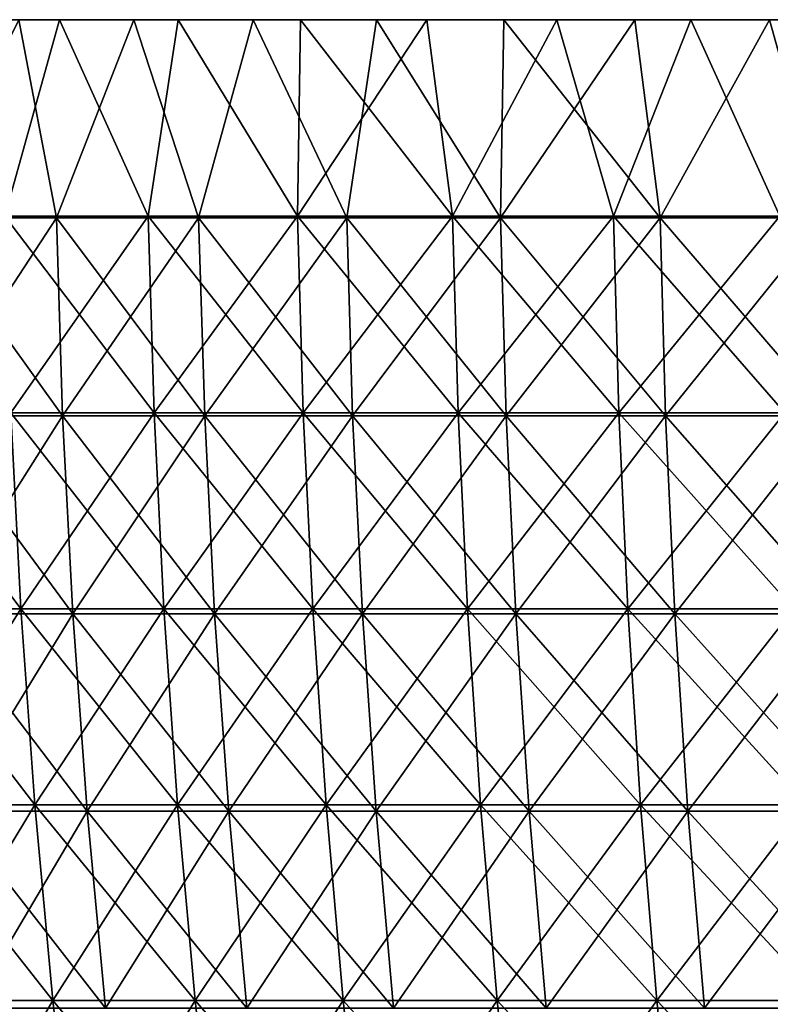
# Model space of a CAD drawing. Header units: millimetres. Extents: x -250 to 250, y 3898 to 4150.
# Tile 82 of 256: x -204 to -180, y 4119 to 4150. Entities that reach past the tile are written whole.
import ezdxf

# ---------------------------------------------------------------- set-up
doc = ezdxf.new("R2010")
doc.units = ezdxf.units.MM
doc.header["$LTSCALE"] = 5.599365
for name, color, linetype in [('1', 7, 'CONTINUOUS'), ('2', 7, 'CONTINUOUS'), ('3', 7, 'CONTINUOUS'), ('4', 7, 'CONTINUOUS'), ('5', 7, 'CONTINUOUS')]:
    doc.layers.add(name, color=color, linetype=linetype)

msp = doc.modelspace()

# ---------------------------------------------------------------- linework, layer by layer
at = {"layer": '1', "color": 251, "linetype": 'Continuous', "true_color": 0x504f50}
for points in [[(-205.883, 4150, 141.817), (-202.254, 4150, 146.946), (-199.895, 4150, 146.785), (-205.883, 4150, 141.817)], [(-203.549, 4150, 141.674), (-205.883, 4150, 141.817), (-199.895, 4150, 146.785), (-203.549, 4150, 141.674)], [(-202.254, 4150, -146.946), (-205.883, 4150, -141.817), (-199.895, 4150, -146.785), (-202.254, 4150, -146.946)], [(-199.895, 4150, -146.785), (-205.883, 4150, -141.817), (-203.55, 4150, -141.674), (-199.895, 4150, -146.785)], [(-202.254, 4150, 146.946), (-198.498, 4150, 151.983), (-196.113, 4150, 151.802), (-202.254, 4150, 146.946)], [(-199.895, 4150, 146.785), (-202.254, 4150, 146.946), (-196.113, 4150, 151.802), (-199.895, 4150, 146.785)], [(-198.498, 4150, -151.983), (-202.254, 4150, -146.946), (-196.113, 4150, -151.802), (-198.498, 4150, -151.983)], [(-196.113, 4150, -151.802), (-202.254, 4150, -146.946), (-199.895, 4150, -146.785), (-196.113, 4150, -151.802)], [(-198.498, 4150, 151.983), (-194.616, 4150, 156.923), (-192.204, 4150, 156.722), (-198.498, 4150, 151.983)], [(-196.113, 4150, 151.802), (-198.498, 4150, 151.983), (-192.204, 4150, 156.722), (-196.113, 4150, 151.802)], [(-194.616, 4150, -156.923), (-198.498, 4150, -151.983), (-192.204, 4150, -156.721), (-194.616, 4150, -156.923)], [(-192.204, 4150, -156.721), (-198.498, 4150, -151.983), (-196.113, 4150, -151.802), (-192.204, 4150, -156.721)], [(-194.616, 4150, 156.923), (-190.611, 4150, 161.764), (-188.172, 4150, 161.541), (-194.616, 4150, 156.923)], [(-192.204, 4150, 156.722), (-194.616, 4150, 156.923), (-188.172, 4150, 161.541), (-192.204, 4150, 156.722)], [(-190.611, 4150, -161.764), (-194.616, 4150, -156.923), (-188.172, 4150, -161.54), (-190.611, 4150, -161.764)], [(-188.172, 4150, -161.54), (-194.616, 4150, -156.923), (-192.204, 4150, -156.721), (-188.172, 4150, -161.54)], [(-190.611, 4150, 161.764), (-186.485, 4150, 166.503), (-184.019, 4150, 166.256), (-190.611, 4150, 161.764)], [(-188.172, 4150, 161.541), (-190.611, 4150, 161.764), (-184.019, 4150, 166.256), (-188.172, 4150, 161.541)], [(-186.485, 4150, -166.503), (-190.611, 4150, -161.764), (-184.019, 4150, -166.255), (-186.485, 4150, -166.503)], [(-184.019, 4150, -166.255), (-190.611, 4150, -161.764), (-188.172, 4150, -161.54), (-184.019, 4150, -166.255)], [(-186.485, 4150, 166.503), (-182.242, 4150, 171.137), (-179.749, 4150, 170.864), (-186.485, 4150, 166.503)], [(-184.019, 4150, 166.256), (-186.485, 4150, 166.503), (-179.749, 4150, 170.864), (-184.019, 4150, 166.256)], [(-182.242, 4150, -171.137), (-186.485, 4150, -166.503), (-179.749, 4150, -170.864), (-182.242, 4150, -171.137)], [(-179.749, 4150, -170.864), (-186.485, 4150, -166.503), (-184.019, 4150, -166.255), (-179.749, 4150, -170.864)], [(-182.242, 4150, 171.137), (-177.884, 4150, 175.662), (-175.362, 4150, 175.363), (-182.242, 4150, 171.137)], [(-179.749, 4150, 170.864), (-182.242, 4150, 171.137), (-175.362, 4150, 175.363), (-179.749, 4150, 170.864)], [(-177.884, 4150, -175.662), (-182.242, 4150, -171.137), (-175.363, 4150, -175.362), (-177.884, 4150, -175.662)], [(-175.363, 4150, -175.362), (-182.242, 4150, -171.137), (-179.749, 4150, -170.864), (-175.363, 4150, -175.362)]]:
    msp.add_3dface(points, dxfattribs=at)
at = {"layer": '2', "color": 251, "linetype": 'Continuous', "true_color": 0x504f50}
for points in [[(-205.883, 4150, -141.817), (-202.254, 4150, -146.946), (-203.986, 4143.772, -144.399), (-205.883, 4150, -141.817)], [(-202.254, 4150, -146.946), (-199.442, 4143.772, -150.612), (-203.986, 4143.772, -144.399), (-202.254, 4150, -146.946)], [(-202.254, 4150, -146.946), (-198.498, 4150, -151.983), (-199.442, 4143.772, -150.612), (-202.254, 4150, -146.946)], [(-198.498, 4150, -151.983), (-194.71, 4143.772, -156.682), (-199.442, 4143.772, -150.612), (-198.498, 4150, -151.983)], [(-198.498, 4150, -151.983), (-194.616, 4150, -156.923), (-194.71, 4143.772, -156.682), (-198.498, 4150, -151.983)], [(-194.616, 4150, -156.923), (-190.611, 4150, -161.764), (-194.71, 4143.772, -156.682), (-194.616, 4150, -156.923)], [(-190.611, 4150, -161.764), (-189.792, 4143.772, -162.604), (-194.71, 4143.772, -156.682), (-190.611, 4150, -161.764)], [(-190.611, 4150, -161.764), (-186.485, 4150, -166.503), (-189.792, 4143.772, -162.604), (-190.611, 4150, -161.764)], [(-186.485, 4150, -166.503), (-184.695, 4143.772, -168.372), (-189.792, 4143.772, -162.604), (-186.485, 4150, -166.503)], [(-186.485, 4150, -166.503), (-182.242, 4150, -171.137), (-184.695, 4143.772, -168.372), (-186.485, 4150, -166.503)], [(-182.242, 4150, -171.137), (-179.422, 4143.772, -173.979), (-184.695, 4143.772, -168.372), (-182.242, 4150, -171.137)], [(-182.242, 4150, -171.137), (-177.884, 4150, -175.662), (-179.422, 4143.772, -173.979), (-182.242, 4150, -171.137)], [(-199.442, 4143.772, -150.612), (-203.796, 4137.541, -144.264), (-203.986, 4143.772, -144.399), (-199.442, 4143.772, -150.612)], [(-199.256, 4137.541, -150.471), (-203.796, 4137.541, -144.264), (-199.442, 4143.772, -150.612), (-199.256, 4137.541, -150.471)], [(-194.71, 4143.772, -156.682), (-199.256, 4137.541, -150.471), (-199.442, 4143.772, -150.612), (-194.71, 4143.772, -156.682)], [(-194.528, 4137.541, -156.536), (-199.256, 4137.541, -150.471), (-194.71, 4143.772, -156.682), (-194.528, 4137.541, -156.536)], [(-189.792, 4143.772, -162.604), (-194.528, 4137.541, -156.536), (-194.71, 4143.772, -156.682), (-189.792, 4143.772, -162.604)], [(-189.615, 4137.541, -162.452), (-194.528, 4137.541, -156.536), (-189.792, 4143.772, -162.604), (-189.615, 4137.541, -162.452)], [(-184.695, 4143.772, -168.372), (-189.615, 4137.541, -162.452), (-189.792, 4143.772, -162.604), (-184.695, 4143.772, -168.372)], [(-184.523, 4137.541, -168.215), (-189.615, 4137.541, -162.452), (-184.695, 4143.772, -168.372), (-184.523, 4137.541, -168.215)], [(-179.422, 4143.772, -173.979), (-184.523, 4137.541, -168.215), (-184.695, 4143.772, -168.372), (-179.422, 4143.772, -173.979)], [(-179.255, 4137.541, -173.817), (-184.523, 4137.541, -168.215), (-179.422, 4143.772, -173.979), (-179.255, 4137.541, -173.817)], [(-203.479, 4131.318, -144.04), (-207.818, 4131.318, -137.705), (-203.796, 4137.541, -144.264), (-203.479, 4131.318, -144.04)], [(-199.256, 4137.541, -150.471), (-203.479, 4131.318, -144.04), (-203.796, 4137.541, -144.264), (-199.256, 4137.541, -150.471)], [(-198.946, 4131.318, -150.237), (-203.479, 4131.318, -144.04), (-199.256, 4137.541, -150.471), (-198.946, 4131.318, -150.237)], [(-194.528, 4137.541, -156.536), (-198.946, 4131.318, -150.237), (-199.256, 4137.541, -150.471), (-194.528, 4137.541, -156.536)], [(-194.226, 4131.318, -156.293), (-198.946, 4131.318, -150.237), (-194.528, 4137.541, -156.536), (-194.226, 4131.318, -156.293)], [(-189.615, 4137.541, -162.452), (-194.226, 4131.318, -156.293), (-194.528, 4137.541, -156.536), (-189.615, 4137.541, -162.452)], [(-189.32, 4131.318, -162.2), (-194.226, 4131.318, -156.293), (-189.615, 4137.541, -162.452), (-189.32, 4131.318, -162.2)], [(-184.523, 4137.541, -168.215), (-189.32, 4131.318, -162.2), (-189.615, 4137.541, -162.452), (-184.523, 4137.541, -168.215)], [(-184.236, 4131.318, -167.953), (-189.32, 4131.318, -162.2), (-184.523, 4137.541, -168.215), (-184.236, 4131.318, -167.953)], [(-179.255, 4137.541, -173.817), (-184.236, 4131.318, -167.953), (-184.523, 4137.541, -168.215), (-179.255, 4137.541, -173.817)], [(-178.976, 4131.318, -173.547), (-184.236, 4131.318, -167.953), (-179.255, 4137.541, -173.817), (-178.976, 4131.318, -173.547)], [(-203.479, 4131.318, -144.04), (-207.365, 4125.107, -137.405), (-207.818, 4131.318, -137.705), (-203.479, 4131.318, -144.04)], [(-203.035, 4125.107, -143.726), (-207.365, 4125.107, -137.405), (-203.479, 4131.318, -144.04), (-203.035, 4125.107, -143.726)], [(-198.946, 4131.318, -150.237), (-203.035, 4125.107, -143.726), (-203.479, 4131.318, -144.04), (-198.946, 4131.318, -150.237)], [(-198.513, 4125.107, -149.91), (-203.035, 4125.107, -143.726), (-198.946, 4131.318, -150.237), (-198.513, 4125.107, -149.91)], [(-194.226, 4131.318, -156.293), (-198.513, 4125.107, -149.91), (-198.946, 4131.318, -150.237), (-194.226, 4131.318, -156.293)], [(-193.802, 4125.107, -155.952), (-198.513, 4125.107, -149.91), (-194.226, 4131.318, -156.293), (-193.802, 4125.107, -155.952)], [(-189.32, 4131.318, -162.2), (-193.802, 4125.107, -155.952), (-194.226, 4131.318, -156.293), (-189.32, 4131.318, -162.2)], [(-188.908, 4125.107, -161.846), (-193.802, 4125.107, -155.952), (-189.32, 4131.318, -162.2), (-188.908, 4125.107, -161.846)], [(-184.236, 4131.318, -167.953), (-188.908, 4125.107, -161.846), (-189.32, 4131.318, -162.2), (-184.236, 4131.318, -167.953)], [(-183.834, 4125.107, -167.587), (-188.908, 4125.107, -161.846), (-184.236, 4131.318, -167.953), (-183.834, 4125.107, -167.587)], [(-178.976, 4131.318, -173.547), (-183.834, 4125.107, -167.587), (-184.236, 4131.318, -167.953), (-178.976, 4131.318, -173.547)], [(-178.586, 4125.107, -173.169), (-183.834, 4125.107, -167.587), (-178.976, 4131.318, -173.547), (-178.586, 4125.107, -173.169)], [(-203.035, 4125.107, -143.726), (-206.783, 4118.911, -137.019), (-207.365, 4125.107, -137.405), (-203.035, 4125.107, -143.726)], [(-202.465, 4118.911, -143.322), (-206.783, 4118.911, -137.019), (-203.035, 4125.107, -143.726), (-202.465, 4118.911, -143.322)], [(-198.513, 4125.107, -149.91), (-202.465, 4118.911, -143.322), (-203.035, 4125.107, -143.726), (-198.513, 4125.107, -149.91)], [(-197.956, 4118.911, -149.489), (-202.465, 4118.911, -143.322), (-198.513, 4125.107, -149.91), (-197.956, 4118.911, -149.489)], [(-193.802, 4125.107, -155.952), (-197.956, 4118.911, -149.489), (-198.513, 4125.107, -149.91), (-193.802, 4125.107, -155.952)], [(-193.258, 4118.911, -155.514), (-197.956, 4118.911, -149.489), (-193.802, 4125.107, -155.952), (-193.258, 4118.911, -155.514)], [(-188.908, 4125.107, -161.846), (-193.258, 4118.911, -155.514), (-193.802, 4125.107, -155.952), (-188.908, 4125.107, -161.846)], [(-188.378, 4118.911, -161.392), (-193.258, 4118.911, -155.514), (-188.908, 4125.107, -161.846), (-188.378, 4118.911, -161.392)], [(-183.834, 4125.107, -167.587), (-188.378, 4118.911, -161.392), (-188.908, 4125.107, -161.846), (-183.834, 4125.107, -167.587)], [(-183.318, 4118.911, -167.117), (-188.378, 4118.911, -161.392), (-183.834, 4125.107, -167.587), (-183.318, 4118.911, -167.117)], [(-178.586, 4125.107, -173.169), (-183.318, 4118.911, -167.117), (-183.834, 4125.107, -167.587), (-178.586, 4125.107, -173.169)], [(-178.085, 4118.911, -172.683), (-183.318, 4118.911, -167.117), (-178.586, 4125.107, -173.169), (-178.085, 4118.911, -172.683)], [(-202.465, 4118.911, -143.322), (-206.072, 4112.734, -136.548), (-206.783, 4118.911, -137.019), (-202.465, 4118.911, -143.322)], [(-201.77, 4112.734, -142.83), (-206.072, 4112.734, -136.548), (-202.465, 4118.911, -143.322), (-201.77, 4112.734, -142.83)], [(-197.956, 4118.911, -149.489), (-201.77, 4112.734, -142.83), (-202.465, 4118.911, -143.322), (-197.956, 4118.911, -149.489)], [(-197.275, 4112.734, -148.975), (-201.77, 4112.734, -142.83), (-197.956, 4118.911, -149.489), (-197.275, 4112.734, -148.975)], [(-193.258, 4118.911, -155.514), (-197.275, 4112.734, -148.975), (-197.956, 4118.911, -149.489), (-193.258, 4118.911, -155.514)], [(-192.594, 4112.734, -154.98), (-197.275, 4112.734, -148.975), (-193.258, 4118.911, -155.514), (-192.594, 4112.734, -154.98)], [(-188.378, 4118.911, -161.392), (-192.594, 4112.734, -154.98), (-193.258, 4118.911, -155.514), (-188.378, 4118.911, -161.392)], [(-187.73, 4112.734, -160.837), (-192.594, 4112.734, -154.98), (-188.378, 4118.911, -161.392), (-187.73, 4112.734, -160.837)], [(-183.318, 4118.911, -167.117), (-187.73, 4112.734, -160.837), (-188.378, 4118.911, -161.392), (-183.318, 4118.911, -167.117)], [(-182.688, 4112.734, -166.542), (-187.73, 4112.734, -160.837), (-183.318, 4118.911, -167.117), (-182.688, 4112.734, -166.542)], [(-178.085, 4118.911, -172.683), (-182.688, 4112.734, -166.542), (-183.318, 4118.911, -167.117), (-178.085, 4118.911, -172.683)], [(-177.473, 4112.734, -172.089), (-182.688, 4112.734, -166.542), (-178.085, 4118.911, -172.683), (-177.473, 4112.734, -172.089)]]:
    msp.add_3dface(points, dxfattribs=at)
at = {"layer": '3', "color": 251, "linetype": 'Continuous', "true_color": 0x504f50}
for points in [[(-202.254, 4150, 146.946), (-205.883, 4150, 141.817), (-203.986, 4143.772, 144.399), (-202.254, 4150, 146.946)], [(-202.254, 4150, 146.946), (-203.986, 4143.772, 144.399), (-199.442, 4143.772, 150.612), (-202.254, 4150, 146.946)], [(-198.498, 4150, 151.983), (-202.254, 4150, 146.946), (-199.442, 4143.772, 150.612), (-198.498, 4150, 151.983)], [(-198.498, 4150, 151.983), (-199.442, 4143.772, 150.612), (-194.71, 4143.772, 156.682), (-198.498, 4150, 151.983)], [(-194.616, 4150, 156.923), (-198.498, 4150, 151.983), (-194.71, 4143.772, 156.682), (-194.616, 4150, 156.923)], [(-194.616, 4150, 156.923), (-194.71, 4143.772, 156.682), (-189.792, 4143.772, 162.604), (-194.616, 4150, 156.923)], [(-190.611, 4150, 161.764), (-194.616, 4150, 156.923), (-189.792, 4143.772, 162.604), (-190.611, 4150, 161.764)], [(-186.485, 4150, 166.503), (-190.611, 4150, 161.764), (-189.792, 4143.772, 162.604), (-186.485, 4150, 166.503)], [(-186.485, 4150, 166.503), (-189.792, 4143.772, 162.604), (-184.695, 4143.772, 168.372), (-186.485, 4150, 166.503)], [(-182.242, 4150, 171.137), (-186.485, 4150, 166.503), (-184.695, 4143.772, 168.372), (-182.242, 4150, 171.137)], [(-182.242, 4150, 171.137), (-184.695, 4143.772, 168.372), (-179.422, 4143.772, 173.979), (-182.242, 4150, 171.137)], [(-177.884, 4150, 175.662), (-182.242, 4150, 171.137), (-179.422, 4143.772, 173.979), (-177.884, 4150, 175.662)], [(-203.796, 4137.541, 144.264), (-199.256, 4137.541, 150.471), (-203.986, 4143.772, 144.399), (-203.796, 4137.541, 144.264)], [(-203.986, 4143.772, 144.399), (-199.256, 4137.541, 150.471), (-199.442, 4143.772, 150.612), (-203.986, 4143.772, 144.399)], [(-199.256, 4137.541, 150.471), (-194.528, 4137.541, 156.536), (-199.442, 4143.772, 150.612), (-199.256, 4137.541, 150.471)], [(-199.442, 4143.772, 150.612), (-194.528, 4137.541, 156.536), (-194.71, 4143.772, 156.682), (-199.442, 4143.772, 150.612)], [(-194.528, 4137.541, 156.536), (-189.615, 4137.541, 162.452), (-194.71, 4143.772, 156.682), (-194.528, 4137.541, 156.536)], [(-194.71, 4143.772, 156.682), (-189.615, 4137.541, 162.452), (-189.792, 4143.772, 162.604), (-194.71, 4143.772, 156.682)], [(-189.615, 4137.541, 162.452), (-184.523, 4137.541, 168.215), (-189.792, 4143.772, 162.604), (-189.615, 4137.541, 162.452)], [(-189.792, 4143.772, 162.604), (-184.523, 4137.541, 168.215), (-184.695, 4143.772, 168.372), (-189.792, 4143.772, 162.604)], [(-184.523, 4137.541, 168.215), (-179.255, 4137.541, 173.817), (-184.695, 4143.772, 168.372), (-184.523, 4137.541, 168.215)], [(-184.695, 4143.772, 168.372), (-179.255, 4137.541, 173.817), (-179.422, 4143.772, 173.979), (-184.695, 4143.772, 168.372)], [(-207.818, 4131.318, 137.705), (-203.479, 4131.318, 144.04), (-208.142, 4137.541, 137.92), (-207.818, 4131.318, 137.705)], [(-208.142, 4137.541, 137.92), (-203.479, 4131.318, 144.04), (-203.796, 4137.541, 144.264), (-208.142, 4137.541, 137.92)], [(-203.479, 4131.318, 144.04), (-198.946, 4131.318, 150.237), (-203.796, 4137.541, 144.264), (-203.479, 4131.318, 144.04)], [(-203.796, 4137.541, 144.264), (-198.946, 4131.318, 150.237), (-199.256, 4137.541, 150.471), (-203.796, 4137.541, 144.264)], [(-198.946, 4131.318, 150.237), (-194.226, 4131.318, 156.293), (-199.256, 4137.541, 150.471), (-198.946, 4131.318, 150.237)], [(-199.256, 4137.541, 150.471), (-194.226, 4131.318, 156.293), (-194.528, 4137.541, 156.536), (-199.256, 4137.541, 150.471)], [(-194.226, 4131.318, 156.293), (-189.32, 4131.318, 162.2), (-194.528, 4137.541, 156.536), (-194.226, 4131.318, 156.293)], [(-194.528, 4137.541, 156.536), (-189.32, 4131.318, 162.2), (-189.615, 4137.541, 162.452), (-194.528, 4137.541, 156.536)], [(-189.32, 4131.318, 162.2), (-184.236, 4131.318, 167.953), (-189.615, 4137.541, 162.452), (-189.32, 4131.318, 162.2)], [(-189.615, 4137.541, 162.452), (-184.236, 4131.318, 167.953), (-184.523, 4137.541, 168.215), (-189.615, 4137.541, 162.452)], [(-184.236, 4131.318, 167.953), (-178.976, 4131.318, 173.547), (-184.523, 4137.541, 168.215), (-184.236, 4131.318, 167.953)], [(-184.523, 4137.541, 168.215), (-178.976, 4131.318, 173.547), (-179.255, 4137.541, 173.817), (-184.523, 4137.541, 168.215)], [(-207.365, 4125.107, 137.405), (-203.035, 4125.107, 143.726), (-207.818, 4131.318, 137.705), (-207.365, 4125.107, 137.405)], [(-207.818, 4131.318, 137.705), (-203.035, 4125.107, 143.726), (-203.479, 4131.318, 144.04), (-207.818, 4131.318, 137.705)], [(-203.035, 4125.107, 143.726), (-198.513, 4125.107, 149.91), (-203.479, 4131.318, 144.04), (-203.035, 4125.107, 143.726)], [(-203.479, 4131.318, 144.04), (-198.513, 4125.107, 149.91), (-198.946, 4131.318, 150.237), (-203.479, 4131.318, 144.04)], [(-198.513, 4125.107, 149.91), (-193.802, 4125.107, 155.952), (-198.946, 4131.318, 150.237), (-198.513, 4125.107, 149.91)], [(-198.946, 4131.318, 150.237), (-193.802, 4125.107, 155.952), (-194.226, 4131.318, 156.293), (-198.946, 4131.318, 150.237)], [(-193.802, 4125.107, 155.952), (-188.908, 4125.107, 161.846), (-194.226, 4131.318, 156.293), (-193.802, 4125.107, 155.952)], [(-194.226, 4131.318, 156.293), (-188.908, 4125.107, 161.846), (-189.32, 4131.318, 162.2), (-194.226, 4131.318, 156.293)], [(-188.908, 4125.107, 161.846), (-183.834, 4125.107, 167.587), (-189.32, 4131.318, 162.2), (-188.908, 4125.107, 161.846)], [(-189.32, 4131.318, 162.2), (-183.834, 4125.107, 167.587), (-184.236, 4131.318, 167.953), (-189.32, 4131.318, 162.2)], [(-183.834, 4125.107, 167.587), (-178.586, 4125.107, 173.169), (-184.236, 4131.318, 167.953), (-183.834, 4125.107, 167.587)], [(-184.236, 4131.318, 167.953), (-178.586, 4125.107, 173.169), (-178.976, 4131.318, 173.547), (-184.236, 4131.318, 167.953)], [(-206.783, 4118.911, 137.019), (-202.465, 4118.911, 143.322), (-207.365, 4125.107, 137.405), (-206.783, 4118.911, 137.019)], [(-207.365, 4125.107, 137.405), (-202.465, 4118.911, 143.322), (-203.035, 4125.107, 143.726), (-207.365, 4125.107, 137.405)], [(-202.465, 4118.911, 143.322), (-197.956, 4118.911, 149.489), (-203.035, 4125.107, 143.726), (-202.465, 4118.911, 143.322)], [(-203.035, 4125.107, 143.726), (-197.956, 4118.911, 149.489), (-198.513, 4125.107, 149.91), (-203.035, 4125.107, 143.726)], [(-197.956, 4118.911, 149.489), (-193.258, 4118.911, 155.514), (-198.513, 4125.107, 149.91), (-197.956, 4118.911, 149.489)], [(-198.513, 4125.107, 149.91), (-193.258, 4118.911, 155.514), (-193.802, 4125.107, 155.952), (-198.513, 4125.107, 149.91)], [(-193.258, 4118.911, 155.514), (-188.378, 4118.911, 161.392), (-193.802, 4125.107, 155.952), (-193.258, 4118.911, 155.514)], [(-193.802, 4125.107, 155.952), (-188.378, 4118.911, 161.392), (-188.908, 4125.107, 161.846), (-193.802, 4125.107, 155.952)], [(-188.378, 4118.911, 161.392), (-183.318, 4118.911, 167.117), (-188.908, 4125.107, 161.846), (-188.378, 4118.911, 161.392)], [(-188.908, 4125.107, 161.846), (-183.318, 4118.911, 167.117), (-183.834, 4125.107, 167.587), (-188.908, 4125.107, 161.846)], [(-183.318, 4118.911, 167.117), (-178.085, 4118.911, 172.683), (-183.834, 4125.107, 167.587), (-183.318, 4118.911, 167.117)], [(-183.834, 4125.107, 167.587), (-178.085, 4118.911, 172.683), (-178.586, 4125.107, 173.169), (-183.834, 4125.107, 167.587)], [(-206.072, 4112.734, 136.548), (-201.77, 4112.734, 142.83), (-206.783, 4118.911, 137.019), (-206.072, 4112.734, 136.548)], [(-206.783, 4118.911, 137.019), (-201.77, 4112.734, 142.83), (-202.465, 4118.911, 143.322), (-206.783, 4118.911, 137.019)], [(-201.77, 4112.734, 142.83), (-197.275, 4112.734, 148.975), (-202.465, 4118.911, 143.322), (-201.77, 4112.734, 142.83)], [(-202.465, 4118.911, 143.322), (-197.275, 4112.734, 148.975), (-197.956, 4118.911, 149.489), (-202.465, 4118.911, 143.322)], [(-197.275, 4112.734, 148.975), (-192.594, 4112.734, 154.98), (-197.956, 4118.911, 149.489), (-197.275, 4112.734, 148.975)], [(-197.956, 4118.911, 149.489), (-192.594, 4112.734, 154.98), (-193.258, 4118.911, 155.514), (-197.956, 4118.911, 149.489)], [(-192.594, 4112.734, 154.98), (-187.73, 4112.734, 160.837), (-193.258, 4118.911, 155.514), (-192.594, 4112.734, 154.98)], [(-193.258, 4118.911, 155.514), (-187.73, 4112.734, 160.837), (-188.378, 4118.911, 161.392), (-193.258, 4118.911, 155.514)], [(-187.73, 4112.734, 160.837), (-182.688, 4112.734, 166.542), (-188.378, 4118.911, 161.392), (-187.73, 4112.734, 160.837)], [(-188.378, 4118.911, 161.392), (-182.688, 4112.734, 166.542), (-183.318, 4118.911, 167.117), (-188.378, 4118.911, 161.392)], [(-182.688, 4112.734, 166.542), (-177.473, 4112.734, 172.089), (-183.318, 4118.911, 167.117), (-182.688, 4112.734, 166.542)], [(-183.318, 4118.911, 167.117), (-177.473, 4112.734, 172.089), (-178.085, 4118.911, 172.683), (-183.318, 4118.911, 167.117)]]:
    msp.add_3dface(points, dxfattribs=at)
at = {"layer": '4', "color": 155, "linetype": 'Continuous', "true_color": 0x4a708c}
for points in [[(-203.549, 4150, 141.674), (-202.352, 4143.721, 143.242), (-206.667, 4143.721, 136.943), (-203.549, 4150, 141.674)], [(-203.549, 4150, 141.674), (-199.895, 4150, 146.785), (-202.352, 4143.721, 143.242), (-203.549, 4150, 141.674)], [(-199.895, 4150, 146.785), (-197.845, 4143.721, 149.405), (-202.352, 4143.721, 143.242), (-199.895, 4150, 146.785)], [(-199.895, 4150, 146.785), (-196.113, 4150, 151.802), (-197.845, 4143.721, 149.405), (-199.895, 4150, 146.785)], [(-196.113, 4150, 151.802), (-193.15, 4143.721, 155.427), (-197.845, 4143.721, 149.405), (-196.113, 4150, 151.802)], [(-196.113, 4150, 151.802), (-192.204, 4150, 156.722), (-193.15, 4143.721, 155.427), (-196.113, 4150, 151.802)], [(-192.204, 4150, 156.722), (-188.272, 4143.721, 161.302), (-193.15, 4143.721, 155.427), (-192.204, 4150, 156.722)], [(-192.204, 4150, 156.722), (-188.172, 4150, 161.541), (-188.272, 4143.721, 161.302), (-192.204, 4150, 156.722)], [(-188.172, 4150, 161.541), (-184.019, 4150, 166.256), (-188.272, 4143.721, 161.302), (-188.172, 4150, 161.541)], [(-184.019, 4150, 166.256), (-183.215, 4143.721, 167.023), (-188.272, 4143.721, 161.302), (-184.019, 4150, 166.256)], [(-184.019, 4150, 166.256), (-179.749, 4150, 170.864), (-183.215, 4143.721, 167.023), (-184.019, 4150, 166.256)], [(-179.749, 4150, 170.864), (-177.985, 4143.721, 172.586), (-183.215, 4143.721, 167.023), (-179.749, 4150, 170.864)], [(-179.749, 4150, 170.864), (-175.362, 4150, 175.363), (-177.985, 4143.721, 172.586), (-179.749, 4150, 170.864)], [(-202.352, 4143.721, 143.242), (-206.468, 4137.44, 136.811), (-206.667, 4143.721, 136.943), (-202.352, 4143.721, 143.242)], [(-202.157, 4137.44, 143.104), (-206.468, 4137.44, 136.811), (-202.352, 4143.721, 143.242), (-202.157, 4137.44, 143.104)], [(-197.845, 4143.721, 149.405), (-202.157, 4137.44, 143.104), (-202.352, 4143.721, 143.242), (-197.845, 4143.721, 149.405)], [(-197.654, 4137.44, 149.262), (-202.157, 4137.44, 143.104), (-197.845, 4143.721, 149.405), (-197.654, 4137.44, 149.262)], [(-193.15, 4143.721, 155.427), (-197.654, 4137.44, 149.262), (-197.845, 4143.721, 149.405), (-193.15, 4143.721, 155.427)], [(-192.964, 4137.44, 155.278), (-197.654, 4137.44, 149.262), (-193.15, 4143.721, 155.427), (-192.964, 4137.44, 155.278)], [(-188.272, 4143.721, 161.302), (-192.964, 4137.44, 155.278), (-193.15, 4143.721, 155.427), (-188.272, 4143.721, 161.302)], [(-188.091, 4137.44, 161.146), (-192.964, 4137.44, 155.278), (-188.272, 4143.721, 161.302), (-188.091, 4137.44, 161.146)], [(-183.215, 4143.721, 167.023), (-188.091, 4137.44, 161.146), (-188.272, 4143.721, 161.302), (-183.215, 4143.721, 167.023)], [(-183.039, 4137.44, 166.862), (-188.091, 4137.44, 161.146), (-183.215, 4143.721, 167.023), (-183.039, 4137.44, 166.862)], [(-177.985, 4143.721, 172.586), (-183.039, 4137.44, 166.862), (-183.215, 4143.721, 167.023), (-177.985, 4143.721, 172.586)], [(-177.814, 4137.44, 172.42), (-183.039, 4137.44, 166.862), (-177.985, 4143.721, 172.586), (-177.814, 4137.44, 172.42)], [(-202.157, 4137.44, 143.104), (-206.136, 4131.167, 136.591), (-206.468, 4137.44, 136.811), (-202.157, 4137.44, 143.104)], [(-201.832, 4131.167, 142.874), (-206.136, 4131.167, 136.591), (-202.157, 4137.44, 143.104), (-201.832, 4131.167, 142.874)], [(-197.654, 4137.44, 149.262), (-201.832, 4131.167, 142.874), (-202.157, 4137.44, 143.104), (-197.654, 4137.44, 149.262)], [(-197.337, 4131.167, 149.022), (-201.832, 4131.167, 142.874), (-197.654, 4137.44, 149.262), (-197.337, 4131.167, 149.022)], [(-192.964, 4137.44, 155.278), (-197.337, 4131.167, 149.022), (-197.654, 4137.44, 149.262), (-192.964, 4137.44, 155.278)], [(-192.654, 4131.167, 155.028), (-197.337, 4131.167, 149.022), (-192.964, 4137.44, 155.278), (-192.654, 4131.167, 155.028)], [(-188.091, 4137.44, 161.146), (-192.654, 4131.167, 155.028), (-192.964, 4137.44, 155.278), (-188.091, 4137.44, 161.146)], [(-187.789, 4131.167, 160.887), (-192.654, 4131.167, 155.028), (-188.091, 4137.44, 161.146), (-187.789, 4131.167, 160.887)], [(-183.039, 4137.44, 166.862), (-187.789, 4131.167, 160.887), (-188.091, 4137.44, 161.146), (-183.039, 4137.44, 166.862)], [(-182.745, 4131.167, 166.594), (-187.789, 4131.167, 160.887), (-183.039, 4137.44, 166.862), (-182.745, 4131.167, 166.594)], [(-177.814, 4137.44, 172.42), (-182.745, 4131.167, 166.594), (-183.039, 4137.44, 166.862), (-177.814, 4137.44, 172.42)], [(-177.528, 4131.167, 172.143), (-182.745, 4131.167, 166.594), (-177.814, 4137.44, 172.42), (-177.528, 4131.167, 172.143)], [(-201.832, 4131.167, 142.874), (-205.672, 4124.906, 136.283), (-206.136, 4131.167, 136.591), (-201.832, 4131.167, 142.874)], [(-201.378, 4124.906, 142.552), (-205.672, 4124.906, 136.283), (-201.832, 4131.167, 142.874), (-201.378, 4124.906, 142.552)], [(-197.337, 4131.167, 149.022), (-201.378, 4124.906, 142.552), (-201.832, 4131.167, 142.874), (-197.337, 4131.167, 149.022)], [(-196.892, 4124.906, 148.686), (-201.378, 4124.906, 142.552), (-197.337, 4131.167, 149.022), (-196.892, 4124.906, 148.686)], [(-192.654, 4131.167, 155.028), (-196.892, 4124.906, 148.686), (-197.337, 4131.167, 149.022), (-192.654, 4131.167, 155.028)], [(-192.22, 4124.906, 154.679), (-196.892, 4124.906, 148.686), (-192.654, 4131.167, 155.028), (-192.22, 4124.906, 154.679)], [(-187.789, 4131.167, 160.887), (-192.22, 4124.906, 154.679), (-192.654, 4131.167, 155.028), (-187.789, 4131.167, 160.887)], [(-187.366, 4124.906, 160.525), (-192.22, 4124.906, 154.679), (-187.789, 4131.167, 160.887), (-187.366, 4124.906, 160.525)], [(-182.745, 4131.167, 166.594), (-187.366, 4124.906, 160.525), (-187.789, 4131.167, 160.887), (-182.745, 4131.167, 166.594)], [(-182.334, 4124.906, 166.219), (-187.366, 4124.906, 160.525), (-182.745, 4131.167, 166.594), (-182.334, 4124.906, 166.219)], [(-177.528, 4131.167, 172.143), (-182.334, 4124.906, 166.219), (-182.745, 4131.167, 166.594), (-177.528, 4131.167, 172.143)], [(-177.128, 4124.906, 171.755), (-182.334, 4124.906, 166.219), (-177.528, 4131.167, 172.143), (-177.128, 4124.906, 171.755)], [(-201.378, 4124.906, 142.552), (-205.076, 4118.661, 135.888), (-205.672, 4124.906, 136.283), (-201.378, 4124.906, 142.552)], [(-200.794, 4118.661, 142.139), (-205.076, 4118.661, 135.888), (-201.378, 4124.906, 142.552), (-200.794, 4118.661, 142.139)], [(-196.892, 4124.906, 148.686), (-200.794, 4118.661, 142.139), (-201.378, 4124.906, 142.552), (-196.892, 4124.906, 148.686)], [(-196.322, 4118.661, 148.255), (-200.794, 4118.661, 142.139), (-196.892, 4124.906, 148.686), (-196.322, 4118.661, 148.255)], [(-192.22, 4124.906, 154.679), (-196.322, 4118.661, 148.255), (-196.892, 4124.906, 148.686), (-192.22, 4124.906, 154.679)], [(-191.663, 4118.661, 154.231), (-196.322, 4118.661, 148.255), (-192.22, 4124.906, 154.679), (-191.663, 4118.661, 154.231)], [(-187.366, 4124.906, 160.525), (-191.663, 4118.661, 154.231), (-192.22, 4124.906, 154.679), (-187.366, 4124.906, 160.525)], [(-186.823, 4118.661, 160.06), (-191.663, 4118.661, 154.231), (-187.366, 4124.906, 160.525), (-186.823, 4118.661, 160.06)], [(-182.334, 4124.906, 166.219), (-186.823, 4118.661, 160.06), (-187.366, 4124.906, 160.525), (-182.334, 4124.906, 166.219)], [(-181.805, 4118.661, 165.737), (-186.823, 4118.661, 160.06), (-182.334, 4124.906, 166.219), (-181.805, 4118.661, 165.737)], [(-177.128, 4124.906, 171.755), (-181.805, 4118.661, 165.737), (-182.334, 4124.906, 166.219), (-177.128, 4124.906, 171.755)], [(-176.615, 4118.661, 171.257), (-181.805, 4118.661, 165.737), (-177.128, 4124.906, 171.755), (-176.615, 4118.661, 171.257)]]:
    msp.add_3dface(points, dxfattribs=at)
at = {"layer": '5', "color": 155, "linetype": 'Continuous', "true_color": 0x4a708c}
for points in [[(-203.55, 4150, -141.674), (-206.667, 4143.721, -136.943), (-202.352, 4143.721, -143.242), (-203.55, 4150, -141.674)], [(-199.895, 4150, -146.785), (-203.55, 4150, -141.674), (-202.352, 4143.721, -143.242), (-199.895, 4150, -146.785)], [(-199.895, 4150, -146.785), (-202.352, 4143.721, -143.242), (-197.845, 4143.721, -149.405), (-199.895, 4150, -146.785)], [(-196.113, 4150, -151.802), (-199.895, 4150, -146.785), (-197.845, 4143.721, -149.405), (-196.113, 4150, -151.802)], [(-196.113, 4150, -151.802), (-197.845, 4143.721, -149.405), (-193.15, 4143.721, -155.427), (-196.113, 4150, -151.802)], [(-192.204, 4150, -156.721), (-196.113, 4150, -151.802), (-193.15, 4143.721, -155.427), (-192.204, 4150, -156.721)], [(-192.204, 4150, -156.721), (-193.15, 4143.721, -155.427), (-188.272, 4143.721, -161.302), (-192.204, 4150, -156.721)], [(-188.172, 4150, -161.54), (-192.204, 4150, -156.721), (-188.272, 4143.721, -161.302), (-188.172, 4150, -161.54)], [(-188.172, 4150, -161.54), (-188.272, 4143.721, -161.302), (-183.215, 4143.721, -167.023), (-188.172, 4150, -161.54)], [(-184.019, 4150, -166.255), (-188.172, 4150, -161.54), (-183.215, 4143.721, -167.023), (-184.019, 4150, -166.255)], [(-179.749, 4150, -170.864), (-184.019, 4150, -166.255), (-183.215, 4143.721, -167.023), (-179.749, 4150, -170.864)], [(-179.749, 4150, -170.864), (-183.215, 4143.721, -167.023), (-177.985, 4143.721, -172.586), (-179.749, 4150, -170.864)], [(-175.363, 4150, -175.362), (-179.749, 4150, -170.864), (-177.985, 4143.721, -172.586), (-175.363, 4150, -175.362)], [(-206.468, 4137.44, -136.811), (-202.157, 4137.44, -143.104), (-206.667, 4143.721, -136.943), (-206.468, 4137.44, -136.811)], [(-206.667, 4143.721, -136.943), (-202.157, 4137.44, -143.104), (-202.352, 4143.721, -143.242), (-206.667, 4143.721, -136.943)], [(-202.157, 4137.44, -143.104), (-197.654, 4137.44, -149.262), (-202.352, 4143.721, -143.242), (-202.157, 4137.44, -143.104)], [(-202.352, 4143.721, -143.242), (-197.654, 4137.44, -149.262), (-197.845, 4143.721, -149.405), (-202.352, 4143.721, -143.242)], [(-197.654, 4137.44, -149.262), (-192.964, 4137.44, -155.278), (-197.845, 4143.721, -149.405), (-197.654, 4137.44, -149.262)], [(-197.845, 4143.721, -149.405), (-192.964, 4137.44, -155.278), (-193.15, 4143.721, -155.427), (-197.845, 4143.721, -149.405)], [(-192.964, 4137.44, -155.278), (-188.091, 4137.44, -161.146), (-193.15, 4143.721, -155.427), (-192.964, 4137.44, -155.278)], [(-193.15, 4143.721, -155.427), (-188.091, 4137.44, -161.146), (-188.272, 4143.721, -161.302), (-193.15, 4143.721, -155.427)], [(-188.091, 4137.44, -161.146), (-183.039, 4137.44, -166.862), (-188.272, 4143.721, -161.302), (-188.091, 4137.44, -161.146)], [(-188.272, 4143.721, -161.302), (-183.039, 4137.44, -166.862), (-183.215, 4143.721, -167.023), (-188.272, 4143.721, -161.302)], [(-183.039, 4137.44, -166.862), (-177.814, 4137.44, -172.42), (-183.215, 4143.721, -167.023), (-183.039, 4137.44, -166.862)], [(-183.215, 4143.721, -167.023), (-177.814, 4137.44, -172.42), (-177.985, 4143.721, -172.586), (-183.215, 4143.721, -167.023)], [(-206.136, 4131.167, -136.591), (-201.832, 4131.167, -142.874), (-206.468, 4137.44, -136.811), (-206.136, 4131.167, -136.591)], [(-206.468, 4137.44, -136.811), (-201.832, 4131.167, -142.874), (-202.157, 4137.44, -143.104), (-206.468, 4137.44, -136.811)], [(-201.832, 4131.167, -142.874), (-197.337, 4131.167, -149.022), (-202.157, 4137.44, -143.104), (-201.832, 4131.167, -142.874)], [(-202.157, 4137.44, -143.104), (-197.337, 4131.167, -149.022), (-197.654, 4137.44, -149.262), (-202.157, 4137.44, -143.104)], [(-197.337, 4131.167, -149.022), (-192.654, 4131.167, -155.028), (-197.654, 4137.44, -149.262), (-197.337, 4131.167, -149.022)], [(-197.654, 4137.44, -149.262), (-192.654, 4131.167, -155.028), (-192.964, 4137.44, -155.278), (-197.654, 4137.44, -149.262)], [(-192.654, 4131.167, -155.028), (-187.789, 4131.167, -160.887), (-192.964, 4137.44, -155.278), (-192.654, 4131.167, -155.028)], [(-192.964, 4137.44, -155.278), (-187.789, 4131.167, -160.887), (-188.091, 4137.44, -161.146), (-192.964, 4137.44, -155.278)], [(-187.789, 4131.167, -160.887), (-182.745, 4131.167, -166.594), (-188.091, 4137.44, -161.146), (-187.789, 4131.167, -160.887)], [(-188.091, 4137.44, -161.146), (-182.745, 4131.167, -166.594), (-183.039, 4137.44, -166.862), (-188.091, 4137.44, -161.146)], [(-182.745, 4131.167, -166.594), (-177.528, 4131.167, -172.143), (-183.039, 4137.44, -166.862), (-182.745, 4131.167, -166.594)], [(-183.039, 4137.44, -166.862), (-177.528, 4131.167, -172.143), (-177.814, 4137.44, -172.42), (-183.039, 4137.44, -166.862)], [(-205.672, 4124.906, -136.283), (-201.378, 4124.906, -142.552), (-206.136, 4131.167, -136.591), (-205.672, 4124.906, -136.283)], [(-206.136, 4131.167, -136.591), (-201.378, 4124.906, -142.552), (-201.832, 4131.167, -142.874), (-206.136, 4131.167, -136.591)], [(-201.378, 4124.906, -142.552), (-196.892, 4124.906, -148.686), (-201.832, 4131.167, -142.874), (-201.378, 4124.906, -142.552)], [(-201.832, 4131.167, -142.874), (-196.892, 4124.906, -148.686), (-197.337, 4131.167, -149.022), (-201.832, 4131.167, -142.874)], [(-196.892, 4124.906, -148.686), (-192.22, 4124.906, -154.679), (-197.337, 4131.167, -149.022), (-196.892, 4124.906, -148.686)], [(-197.337, 4131.167, -149.022), (-192.22, 4124.906, -154.679), (-192.654, 4131.167, -155.028), (-197.337, 4131.167, -149.022)], [(-192.22, 4124.906, -154.679), (-187.366, 4124.906, -160.525), (-192.654, 4131.167, -155.028), (-192.22, 4124.906, -154.679)], [(-192.654, 4131.167, -155.028), (-187.366, 4124.906, -160.525), (-187.789, 4131.167, -160.887), (-192.654, 4131.167, -155.028)], [(-187.366, 4124.906, -160.525), (-182.334, 4124.906, -166.219), (-187.789, 4131.167, -160.887), (-187.366, 4124.906, -160.525)], [(-187.789, 4131.167, -160.887), (-182.334, 4124.906, -166.219), (-182.745, 4131.167, -166.594), (-187.789, 4131.167, -160.887)], [(-182.334, 4124.906, -166.219), (-177.128, 4124.906, -171.755), (-182.745, 4131.167, -166.594), (-182.334, 4124.906, -166.219)], [(-182.745, 4131.167, -166.594), (-177.128, 4124.906, -171.755), (-177.528, 4131.167, -172.143), (-182.745, 4131.167, -166.594)], [(-205.076, 4118.661, -135.888), (-200.794, 4118.661, -142.139), (-205.672, 4124.906, -136.283), (-205.076, 4118.661, -135.888)], [(-205.672, 4124.906, -136.283), (-200.794, 4118.661, -142.139), (-201.378, 4124.906, -142.552), (-205.672, 4124.906, -136.283)], [(-200.794, 4118.661, -142.139), (-196.322, 4118.661, -148.255), (-201.378, 4124.906, -142.552), (-200.794, 4118.661, -142.139)], [(-201.378, 4124.906, -142.552), (-196.322, 4118.661, -148.255), (-196.892, 4124.906, -148.686), (-201.378, 4124.906, -142.552)], [(-196.322, 4118.661, -148.255), (-191.663, 4118.661, -154.231), (-196.892, 4124.906, -148.686), (-196.322, 4118.661, -148.255)], [(-196.892, 4124.906, -148.686), (-191.663, 4118.661, -154.231), (-192.22, 4124.906, -154.679), (-196.892, 4124.906, -148.686)], [(-191.663, 4118.661, -154.231), (-186.823, 4118.661, -160.06), (-192.22, 4124.906, -154.679), (-191.663, 4118.661, -154.231)], [(-192.22, 4124.906, -154.679), (-186.823, 4118.661, -160.06), (-187.366, 4124.906, -160.525), (-192.22, 4124.906, -154.679)], [(-186.823, 4118.661, -160.06), (-181.805, 4118.661, -165.737), (-187.366, 4124.906, -160.525), (-186.823, 4118.661, -160.06)], [(-187.366, 4124.906, -160.525), (-181.805, 4118.661, -165.737), (-182.334, 4124.906, -166.219), (-187.366, 4124.906, -160.525)], [(-181.805, 4118.661, -165.737), (-176.615, 4118.661, -171.257), (-182.334, 4124.906, -166.219), (-181.805, 4118.661, -165.737)], [(-182.334, 4124.906, -166.219), (-176.615, 4118.661, -171.257), (-177.128, 4124.906, -171.755), (-182.334, 4124.906, -166.219)]]:
    msp.add_3dface(points, dxfattribs=at)

doc.saveas('drawing.dxf')
